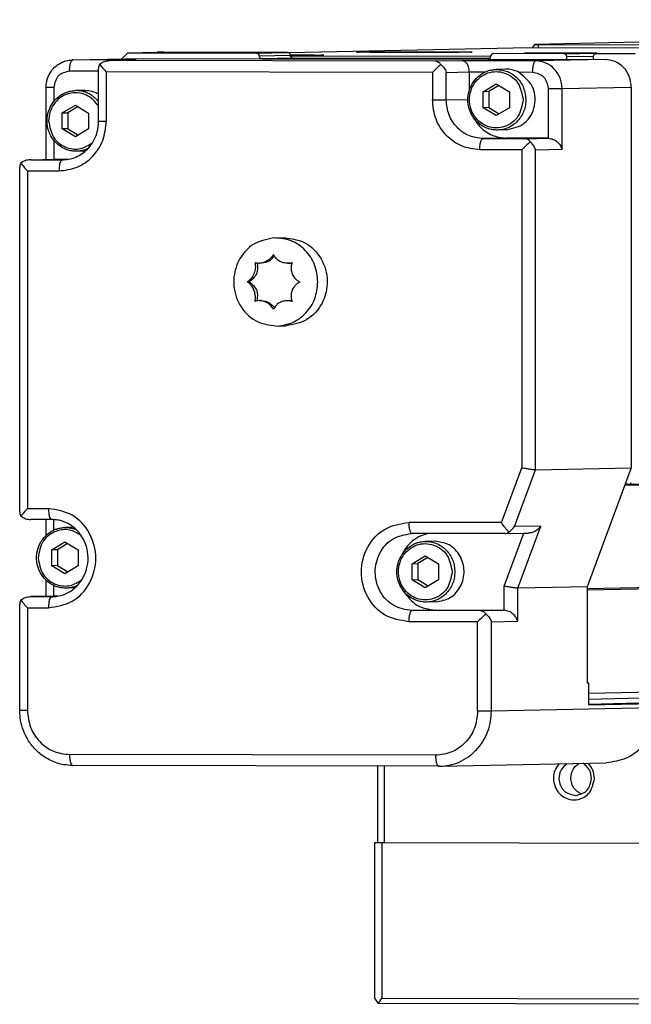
# Model space of a CAD drawing. Header units: inches. Extents: x -235 to 4016, y -109 to 485.
# Tile 11 of 29: x 384 to 412, y 61 to 105. Entities that reach past the tile are written whole.
import ezdxf

# ---------------------------------------------------------------- set-up
doc = ezdxf.new("R2010")
doc.units = ezdxf.units.IN

# ---------------------------------------------------------------- blocks, each defined once
blk = doc.blocks.new('L-26_PERFIL__9', base_point=(767.73, 142.938))
at = {"color": 7, "linetype": 'Continuous'}
for p, q in [((921.521, 210.61), (814.46, 208.371)), ((813.945, 208.06), (792.154, 207.605)), ((844.299, 207.998), (813.945, 208.06)), ((814.254, 208.06), (814.46, 208.371)), ((814.46, 208.371), (814.768, 208.367)), ((814.768, 208.367), (826.008, 208.344)), ((814.768, 208.367), (814.768, 208.059)), ((772.558, 206.96), (778.841, 207.092)), ((777.005, 207.054), (777.526, 207.599)), ((777.526, 207.599), (780.213, 207.655)), ((777.526, 207.599), (789.209, 207.575)), ((778.841, 207.092), (789.697, 207.074)), ((780.803, 207.657), (780.213, 207.655)), ((792.037, 207.634), (780.803, 207.657)), ((789.209, 207.575), (792.037, 207.634)), ((789.453, 207.324), (792.281, 207.383)), ((792.525, 207.133), (789.697, 207.074)), ((789.697, 207.074), (810.212, 207.032)), ((792.284, 207.342), (810.446, 207.305)), ((810.367, 207.096), (792.525, 207.133)), ((810.684, 207.531), (813.506, 207.59)), ((817.119, 207.517), (810.684, 207.531)), ((818.998, 207.578), (813.506, 207.59)), ((817.119, 207.517), (819.982, 207.577)), ((817.363, 207.267), (819.754, 207.317)), ((817.363, 207.012), (817.363, 207.267)), ((819.748, 207.262), (819.748, 207.008)), ((819.982, 207.511), (823.413, 207.583)), ((823.56, 207.504), (819.982, 207.511)), ((772.558, 206.96), (772.505, 206.96)), ((778.254, 206.948), (772.558, 206.96)), ((774.888, 201.399), (774.886, 206.198)), ((775.86, 206.898), (775.89, 206.898)), ((775.89, 206.898), (778.254, 206.948)), ((805.469, 206.838), (775.89, 206.898)), ((778.284, 206.949), (778.254, 206.948)), ((807.863, 206.888), (805.469, 206.838)), ((814.543, 206.874), (807.863, 206.888)), ((810.212, 207.032), (820.825, 207.005)), ((820.825, 207.005), (814.543, 206.874)), ((774.888, 205.949), (772.258, 205.954)), ((805.168, 205.831), (775.589, 205.892)), ((775.589, 205.892), (775.589, 201.392)), ((805.168, 205.831), (805.168, 203.331)), ((806.421, 205.836), (808.516, 205.879)), ((806.421, 203.336), (806.421, 205.836)), ((808.516, 205.879), (808.516, 204.218)), ((808.516, 205.879), (809.962, 205.877)), ((811.798, 206.122), (810.96, 206.105)), ((812.949, 205.87), (814.241, 205.868)), ((770.126, 197.943), (770.126, 204.463)), ((770.826, 204.457), (770.826, 203.196)), ((809.765, 204.078), (810.958, 204.797)), ((811.203, 204.649), (810.274, 204.089)), ((810.958, 204.797), (812.151, 204.073)), ((816.926, 204.369), (823.21, 204.501)), ((823.21, 204.501), (823.21, 170.001)), ((773.631, 204.201), (772.793, 204.183)), ((810.274, 204.089), (809.765, 204.078)), ((809.765, 202.635), (809.765, 204.078)), ((810.274, 204.089), (810.274, 202.645)), ((812.151, 204.073), (812.151, 202.63)), ((815.672, 204.365), (815.672, 199.865)), ((816.926, 198.869), (816.926, 204.369)), ((771.598, 202.157), (772.791, 202.876)), ((773.036, 202.727), (772.107, 202.167)), ((772.791, 202.876), (773.984, 202.152)), ((806.421, 203.336), (808.385, 203.377)), ((810.274, 202.645), (809.765, 202.635)), ((810.958, 201.911), (809.765, 202.635)), ((810.274, 202.645), (811.222, 202.07)), ((812.151, 202.63), (810.958, 201.911)), ((771.598, 202.157), (772.107, 202.167)), ((771.598, 200.713), (771.598, 202.157)), ((772.107, 202.167), (772.107, 200.724)), ((773.984, 202.152), (773.984, 200.708)), ((772.107, 200.724), (771.598, 200.713)), ((772.791, 199.989), (771.598, 200.713)), ((772.107, 200.724), (773.055, 200.148)), ((773.984, 200.708), (772.791, 199.989)), ((811.913, 200.623), (811.075, 200.606)), ((770.826, 199.679), (770.826, 197.957)), ((811.856, 199.873), (809.761, 199.829)), ((809.761, 199.829), (813.58, 199.821)), ((815.672, 199.865), (811.856, 199.873)), ((813.58, 199.821), (815.672, 199.865)), ((773.688, 198.701), (772.908, 198.684)), ((813.278, 198.815), (809.462, 198.823)), ((813.278, 198.815), (813.278, 170.003)), ((814.532, 198.819), (816.926, 198.869)), ((814.532, 169.82), (814.532, 198.819)), ((768.734, 197.913), (768.704, 197.913)), ((768.734, 197.913), (770.826, 197.957)), ((768.734, 197.913), (771.596, 197.908)), ((770.826, 197.957), (772.14, 197.954)), ((771.596, 197.908), (771.667, 197.908)), ((767.73, 166.012), (767.73, 197.213)), ((768.432, 196.907), (768.432, 166.305)), ((768.432, 196.907), (771.295, 196.901)), ((790.88, 190.841), (791.726, 190.858)), ((789.708, 188.545), (789.496, 188.541)), ((792.238, 188.54), (792.029, 188.536)), ((788.556, 186.846), (788.377, 186.842)), ((789.645, 185.142), (789.436, 185.142)), ((792.176, 185.137), (791.963, 185.135)), ((791.047, 182.842), (791.893, 182.86)), ((922.766, 170.477), (822.609, 168.383)), ((822.994, 168.504), (922.842, 170.592)), ((811.428, 165.019), (813.278, 170.003)), ((812.616, 164.661), (814.532, 169.82)), ((814.532, 169.82), (823.21, 170.001)), ((823.21, 170.001), (819.203, 159.21)), ((822.807, 168.54), (822.901, 168.522)), ((822.901, 168.522), (822.994, 168.504)), ((768.432, 166.305), (770.341, 166.301)), ((770.64, 165.308), (768.729, 165.311)), ((770.126, 163.872), (770.126, 165.309)), ((770.826, 164.348), (770.826, 165.301)), ((772.619, 164.6), (771.839, 164.583)), ((811.428, 165.019), (803.021, 165.037)), ((815.01, 164.711), (812.616, 164.661)), ((812.918, 159.078), (815.01, 164.711)), ((811.725, 164.026), (803.318, 164.043)), ((805.358, 163.336), (804.52, 163.319)), ((811.665, 159.262), (813.451, 164.07)), ((811.725, 164.026), (811.741, 164.026)), ((811.741, 164.026), (813.451, 164.07)), ((813.451, 164.07), (813.865, 164.07)), ((770.644, 162.557), (771.837, 163.276)), ((771.153, 162.567), (770.644, 162.557)), ((770.644, 161.113), (770.644, 162.557)), ((772.082, 163.127), (771.153, 162.567)), ((771.153, 162.567), (771.153, 161.124)), ((771.837, 163.276), (773.03, 162.552)), ((773.03, 162.552), (773.03, 161.109)), ((803.325, 161.292), (804.517, 162.011)), ((804.762, 161.863), (803.833, 161.303)), ((804.517, 162.011), (805.71, 161.287)), ((771.153, 161.124), (770.644, 161.113)), ((771.837, 160.389), (770.644, 161.113)), ((771.153, 161.124), (772.101, 160.549)), ((773.03, 161.109), (771.837, 160.389)), ((803.325, 161.292), (803.833, 161.303)), ((803.325, 159.849), (803.325, 161.292)), ((803.833, 161.303), (803.833, 159.859)), ((805.71, 161.287), (805.71, 159.844)), ((921.79, 161.167), (819.203, 159.022)), ((819.203, 158.93), (921.85, 161.077)), ((770.126, 158.341), (770.126, 159.802)), ((803.325, 159.849), (803.833, 159.859)), ((804.517, 159.125), (803.325, 159.849)), ((803.833, 159.859), (804.781, 159.284)), ((805.71, 159.844), (804.517, 159.125)), ((770.826, 158.355), (770.826, 159.323)), ((772.734, 159.101), (771.954, 159.085)), ((811.665, 157.074), (811.665, 159.262)), ((819.203, 159.21), (812.918, 159.078)), ((812.918, 156.078), (812.918, 159.078)), ((819.203, 159.21), (819.203, 150.51)), ((768.704, 158.311), (768.734, 158.312)), ((770.826, 158.355), (768.734, 158.312)), ((768.734, 158.312), (770.642, 158.308)), ((770.642, 158.308), (770.713, 158.308)), ((771.186, 158.355), (770.826, 158.355)), ((767.732, 148.014), (767.73, 157.611)), ((768.432, 157.305), (768.432, 148.008)), ((768.432, 157.305), (770.341, 157.301)), ((805.415, 157.087), (803.322, 157.043)), ((805.473, 157.837), (804.635, 157.82)), ((805.415, 157.087), (811.665, 157.074)), ((809.572, 157.03), (803.322, 157.043)), ((811.665, 157.074), (809.572, 157.03)), ((809.271, 156.024), (803.021, 156.037)), ((809.271, 147.924), (809.271, 156.024)), ((810.524, 156.028), (812.918, 156.078)), ((810.524, 147.928), (810.524, 156.028)), ((922.23, 151.673), (819.322, 149.521)), ((819.322, 149.032), (921.899, 151.177)), ((819.203, 150.51), (819.322, 150.512)), ((819.322, 150.512), (819.322, 148.512)), ((825.607, 148.244), (810.524, 147.928)), ((819.322, 148.578), (822.744, 148.65)), ((819.322, 148.512), (825.607, 148.644)), ((822.744, 148.65), (825.607, 148.644)), ((805.454, 143.932), (772.249, 144)), ((805.752, 142.938), (772.546, 143.007)), ((805.858, 142.939), (820.94, 143.255))]:
    blk.add_line(p, q, dxfattribs=at)
for centre, radius, start, end in [((819.985, 207.324), 0.253, 48.96436, 90.63402), ((775.612, 206.21), 0.725, 147.25661, 180.94769), ((810.886, 200.434), 7.863, 129.07216, 136.65646), ((811.848, 203.595), 2.528, 64.18766, 91.13429), ((818.997, 193.418), 7.863, 129.07216, 136.65646), ((768.455, 197.225), 0.725, 147.25661, 180.94769), ((789.467, 189.703), 1.162, 250.30827, 271.40177), ((791.993, 190.136), 1.601, 271.28886, 286.54028), ((792.209, 189.91), 1.371, 271.21332, 279.38996), ((789.46, 184.037), 1.105, 91.28192, 110.37379), ((792.204, 183.765), 1.372, 80.52142, 91.1744), ((822.815, 168.301), 0.239, 91.96732, 137.76495), ((822.986, 168.743), 0.239, 271.9746, 340.36394), ((768.475, 165.999), 0.745, 179.04621, 212.30221), ((811.375, 165.523), 1.511, 298.52646, 325.22182), ((768.455, 157.623), 0.725, 147.25661, 180.94769), ((814.989, 150.627), 7.863, 129.07216, 136.65646)]:
    blk.add_arc(centre, radius, start, end, dxfattribs=at)
for points, knots in [([(789.209, 207.575), (789.276, 207.559), (789.409, 207.526), (789.439, 207.392), (789.453, 207.324)], [0, 0, 0, 0, 0.1881886, 0.378617, 0.378617, 0.378617, 0.378617]), ([(789.697, 207.074), (789.631, 207.09), (789.497, 207.122), (789.468, 207.257), (789.453, 207.324)], [0, 0, 0, 0, 0.1881886, 0.378617, 0.378617, 0.378617, 0.378617]), ([(792.281, 207.383), (792.266, 207.451), (792.237, 207.585), (792.104, 207.618), (792.037, 207.634)], [0, 0, 0, 0, 0.1904284, 0.378617, 0.378617, 0.378617, 0.378617]), ([(792.278, 207.422), (792.425, 207.422), (792.712, 207.421), (793.119, 207.419), (793.489, 207.417), (793.819, 207.415), (794.119, 207.413), (794.388, 207.411), (794.624, 207.408), (794.828, 207.406), (794.997, 207.403), (795.13, 207.401), (795.226, 207.397), (795.285, 207.397), (795.311, 207.392), (795.318, 207.391)], [0, 0, 0, 0, 0.440597, 0.861113, 1.220195, 1.550501, 1.850891, 2.120221, 2.357351, 2.561139, 2.730444, 2.864127, 2.961051, 3.02009, 3.040224, 3.040224, 3.040224, 3.040224]), ([(792.525, 207.133), (792.459, 207.149), (792.325, 207.182), (792.296, 207.316), (792.281, 207.383)], [0, 0, 0, 0, 0.1881886, 0.378617, 0.378617, 0.378617, 0.378617]), ([(795.318, 207.391), (795.311, 207.39), (795.284, 207.386), (795.223, 207.385), (795.124, 207.381), (794.986, 207.379), (794.812, 207.376), (794.603, 207.374), (794.36, 207.371), (794.085, 207.369), (793.778, 207.367), (793.442, 207.365), (793.077, 207.363), (792.756, 207.362), (792.488, 207.361), (792.351, 207.36), (792.282, 207.36)], [0, 0, 0, 0, 0.020857, 0.081955, 0.182102, 0.320004, 0.494358, 0.703853, 0.947182, 1.223033, 1.530096, 1.867061, 2.232617, 2.625454, 2.829092, 3.036291, 3.036291, 3.036291, 3.036291]), ([(798.284, 207.673), (798.318, 207.675), (798.398, 207.68), (798.478, 207.682), (798.525, 207.683)], [0, 0, 0, 0, 0.1008905, 0.2408309, 0.2408309, 0.2408309, 0.2408309]), ([(808.784, 207.673), (808.777, 207.672), (808.75, 207.667), (808.69, 207.667), (808.59, 207.663), (808.453, 207.661), (808.279, 207.658), (808.07, 207.655), (807.827, 207.653), (807.551, 207.651), (807.245, 207.648), (806.908, 207.646), (806.543, 207.645), (806.051, 207.642), (805.431, 207.641), (804.686, 207.639), (803.92, 207.638), (803.148, 207.638), (802.383, 207.639), (801.637, 207.641), (801.017, 207.642), (800.526, 207.645), (800.161, 207.646), (799.824, 207.648), (799.517, 207.651), (799.242, 207.653), (798.999, 207.655), (798.79, 207.658), (798.616, 207.661), (798.479, 207.663), (798.379, 207.667), (798.318, 207.667), (798.291, 207.672), (798.284, 207.673)], [0, 0, 0, 0, 0.020857, 0.081955, 0.182102, 0.320004, 0.494358, 0.703853, 0.947182, 1.223033, 1.530096, 1.867061, 2.232617, 2.625454, 3.342435, 4.092437, 4.862251, 5.638669, 6.408482, 7.158484, 7.875465, 8.268302, 8.633858, 8.970823, 9.277886, 9.553737, 9.797066, 10.006561, 10.180915, 10.318817, 10.418964, 10.480062, 10.500919, 10.500919, 10.500919, 10.500919]), ([(798.525, 207.683), (798.577, 207.684), (798.692, 207.686), (798.883, 207.689), (799.106, 207.691), (799.361, 207.694), (799.646, 207.696), (799.959, 207.698), (800.299, 207.7), (800.663, 207.702), (801.049, 207.703), (801.457, 207.704), (801.938, 207.706), (802.487, 207.707), (803.1, 207.707), (803.715, 207.707), (804.325, 207.707), (804.925, 207.706), (805.507, 207.705), (806.065, 207.703), (806.549, 207.701), (806.955, 207.699), (807.285, 207.697), (807.585, 207.695), (807.854, 207.692), (808.091, 207.69), (808.294, 207.687), (808.463, 207.685), (808.596, 207.682), (808.693, 207.679), (808.752, 207.678), (808.778, 207.674), (808.784, 207.673)], [0, 0, 0, 0, 0.155812, 0.346698, 0.570902, 0.826666, 1.112234, 1.425848, 1.76575, 2.130184, 2.51739, 2.925613, 3.353093, 3.959673, 4.57468, 5.191671, 5.804203, 6.405832, 6.990115, 7.550608, 8.080869, 8.439951, 8.770258, 9.070647, 9.339978, 9.577108, 9.780896, 9.950201, 10.083884, 10.180807, 10.239847, 10.259981, 10.259981, 10.259981, 10.259981]), ([(810.445, 207.281), (810.431, 207.214), (810.403, 207.082), (810.274, 207.048), (810.212, 207.032)], [0, 0, 0, 0, 0.1896804, 0.3692026, 0.3692026, 0.3692026, 0.3692026]), ([(810.684, 207.531), (810.619, 207.514), (810.488, 207.481), (810.46, 207.349), (810.445, 207.281)], [0, 0, 0, 0, 0.1837285, 0.3736541, 0.3736541, 0.3736541, 0.3736541]), ([(817.363, 207.267), (817.348, 207.334), (817.319, 207.469), (817.185, 207.501), (817.119, 207.517)], [0, 0, 0, 0, 0.1904284, 0.378617, 0.378617, 0.378617, 0.378617]), ([(819.982, 207.577), (819.817, 207.577), (819.489, 207.578), (819.16, 207.578), (818.998, 207.578)], [0, 0, 0, 0, 0.497313, 0.9844059, 0.9844059, 0.9844059, 0.9844059]), ([(819.982, 207.511), (819.919, 207.495), (819.79, 207.46), (819.762, 207.329), (819.748, 207.262)], [0, 0, 0, 0, 0.1795222, 0.3692026, 0.3692026, 0.3692026, 0.3692026]), ([(770.126, 204.463), (770.136, 204.644), (770.155, 204.952), (770.283, 205.373), (770.468, 205.773), (770.763, 206.182), (771.144, 206.517), (771.54, 206.744), (771.976, 206.911), (772.307, 206.942), (772.505, 206.96)], [0, 0, 0, 0, 0.53958, 0.923858, 1.312397, 1.856616, 2.425308, 2.819726, 3.221808, 3.812934, 3.812934, 3.812934, 3.812934]), ([(772.258, 205.954), (772.258, 206.015), (772.26, 206.138), (772.276, 206.321), (772.303, 206.497), (772.34, 206.655), (772.386, 206.785), (772.434, 206.877), (772.482, 206.93), (772.516, 206.953), (772.541, 206.958), (772.552, 206.96), (772.558, 206.96)], [0, 0, 0, 0, 0.182147, 0.369279, 0.551094, 0.716439, 0.85576, 0.963918, 1.02366, 1.070427, 1.081815, 1.101138, 1.101138, 1.101138, 1.101138]), ([(775.002, 206.603), (775.134, 206.688), (775.396, 206.858), (775.707, 206.885), (775.86, 206.898)], [0, 0, 0, 0, 0.4653044, 0.9207968, 0.9207968, 0.9207968, 0.9207968]), ([(775.589, 205.892), (775.475, 206.013), (775.264, 206.238), (775.084, 206.488), (775.002, 206.603)], [0, 0, 0, 0, 0.4980763, 0.9223579, 0.9223579, 0.9223579, 0.9223579]), ([(805.469, 206.838), (805.554, 206.822), (805.746, 206.785), (805.864, 206.627), (805.93, 206.539)], [0, 0, 0, 0, 0.2510594, 0.5672484, 0.5672484, 0.5672484, 0.5672484]), ([(805.93, 206.539), (806.045, 206.434), (806.262, 206.236), (806.371, 205.964), (806.421, 205.836)], [0, 0, 0, 0, 0.4598224, 0.8677705, 0.8677705, 0.8677705, 0.8677705]), ([(808.516, 205.879), (808.505, 206.033), (808.486, 206.306), (808.315, 206.63), (808.106, 206.845), (807.939, 206.874), (807.863, 206.888)], [0, 0, 0, 0, 0.454509, 0.811294, 1.085436, 1.310595, 1.310595, 1.310595, 1.310595]), ([(814.543, 206.874), (814.538, 206.874), (814.528, 206.873), (814.502, 206.867), (814.466, 206.844), (814.418, 206.79), (814.37, 206.699), (814.324, 206.569), (814.287, 206.411), (814.26, 206.235), (814.244, 206.052), (814.242, 205.928), (814.241, 205.868)], [0, 0, 0, 0, 0.012577, 0.031626, 0.078394, 0.138136, 0.246293, 0.385615, 0.55096, 0.732774, 0.919906, 1.102053, 1.102053, 1.102053, 1.102053]), ([(816.926, 204.369), (816.89, 204.696), (816.82, 205.346), (816.273, 206.173), (815.485, 206.757), (814.855, 206.835), (814.543, 206.874)], [0, 0, 0, 0, 0.974133, 1.93689, 2.882361, 3.813477, 3.813477, 3.813477, 3.813477]), ([(823.21, 204.501), (823.175, 204.828), (823.104, 205.478), (822.557, 206.304), (821.769, 206.889), (821.138, 206.967), (820.825, 207.005)], [0, 0, 0, 0, 0.974133, 1.93689, 2.88257, 3.815444, 3.815444, 3.815444, 3.815444]), ([(772.258, 205.954), (771.871, 205.856), (771.084, 205.658), (770.913, 204.862), (770.826, 204.457)], [0, 0, 0, 0, 1.102371, 2.241925, 2.241925, 2.241925, 2.241925]), ([(811.075, 200.606), (810.943, 200.609), (810.679, 200.615), (810.284, 200.705), (809.929, 200.843), (809.476, 201.101), (809.056, 201.481), (808.683, 202.042), (808.453, 202.626), (808.351, 203.35), (808.436, 204.03), (808.693, 204.711), (809.05, 205.23), (809.471, 205.597), (809.825, 205.819), (810.174, 205.972), (810.565, 206.078), (810.829, 206.096), (810.96, 206.105)], [0, 0, 0, 0, 0.395422, 0.791624, 1.207376, 1.533422, 2.354127, 2.873094, 3.544815, 4.219758, 5.04864, 5.565935, 6.395158, 6.905645, 7.23169, 7.647443, 8.043645, 8.439066, 8.439066, 8.439066, 8.439066]), ([(813.391, 203.349), (813.298, 203.88), (813.114, 204.93), (811.766, 205.94), (810.143, 205.944), (808.842, 204.938), (808.364, 203.358), (808.843, 201.778), (810.142, 200.768), (811.765, 200.763), (813.115, 201.77), (813.298, 202.818), (813.391, 203.349)], [0, 0, 0, 0, 1.570073, 3.100648, 4.604378, 6.13191, 7.700164, 9.270243, 10.800807, 12.304538, 13.832081, 15.400327, 15.400327, 15.400327, 15.400327]), ([(810.96, 206.105), (811.311, 206.069), (812.016, 205.997), (812.904, 205.357), (813.522, 204.44), (813.602, 203.714), (813.642, 203.35)], [0, 0, 0, 0, 1.039893, 2.093817, 3.167061, 4.253313, 4.253313, 4.253313, 4.253313]), ([(811.913, 200.623), (812.501, 200.765), (813.693, 201.052), (814.616, 202.783), (814.414, 204.733), (813.434, 205.494), (812.949, 205.87)], [0, 0, 0, 0, 1.7407, 3.532096, 5.345745, 7.119488, 7.119488, 7.119488, 7.119488]), ([(814.241, 205.868), (814.628, 205.768), (815.415, 205.567), (815.586, 204.77), (815.672, 204.365)], [0, 0, 0, 0, 1.10403, 2.245188, 2.245188, 2.245188, 2.245188]), ([(770.826, 204.457), (770.781, 204.457), (770.693, 204.457), (770.563, 204.458), (770.442, 204.458), (770.336, 204.459), (770.249, 204.46), (770.191, 204.461), (770.159, 204.462), (770.143, 204.462), (770.133, 204.463), (770.126, 204.463), (770.126, 204.463)], [0, 0, 0, 0, 0.1345113, 0.2659683, 0.3887372, 0.4969604, 0.5852992, 0.6497871, 0.671277, 0.6798463, 0.6981988, 0.7008206, 0.7008206, 0.7008206, 0.7008206]), ([(772.908, 198.684), (772.794, 198.686), (772.53, 198.692), (772.149, 198.774), (771.776, 198.915), (771.365, 199.145), (770.926, 199.519), (770.565, 200.03), (770.299, 200.652), (770.195, 201.276), (770.246, 202.002), (770.452, 202.654), (770.848, 203.266), (771.282, 203.669), (771.686, 203.912), (772.02, 204.052), (772.38, 204.154), (772.644, 204.172), (772.793, 204.183)], [0, 0, 0, 0, 0.342304, 0.791581, 1.161607, 1.533409, 2.199998, 2.873653, 3.390948, 4.21983, 4.740706, 5.565991, 6.239646, 6.906235, 7.324024, 7.648035, 7.991719, 8.439615, 8.439615, 8.439615, 8.439615]), ([(774.888, 202.722), (774.868, 202.757), (774.827, 202.827), (774.638, 203.114), (774.247, 203.526), (773.559, 203.894), (772.794, 204.025), (772.023, 203.899), (771.329, 203.527), (770.791, 202.955), (770.428, 202.238), (770.381, 201.707), (770.358, 201.437)], [0, 0, 0, 0, 0.120763, 0.242198, 1.03169, 1.792336, 2.545994, 3.316692, 4.093886, 4.863918, 5.644511, 6.450369, 6.450369, 6.450369, 6.450369]), ([(774.888, 203.163), (774.819, 203.246), (774.682, 203.411), (774.443, 203.624), (774.185, 203.806), (773.912, 203.953), (773.632, 204.064), (773.349, 204.138), (773.069, 204.18), (772.884, 204.182), (772.793, 204.183)], [0, 0, 0, 0, 0.322193, 0.642283, 0.95806, 1.267584, 1.569189, 1.861563, 2.143629, 2.415335, 2.415335, 2.415335, 2.415335]), ([(773.631, 204.201), (773.852, 204.19), (774.291, 204.17), (774.689, 203.986), (774.888, 203.895)], [0, 0, 0, 0, 0.655525, 1.304109, 1.304109, 1.304109, 1.304109]), ([(815.672, 204.365), (815.732, 204.365), (815.856, 204.364), (816.046, 204.364), (816.241, 204.365), (816.428, 204.365), (816.597, 204.366), (816.737, 204.367), (816.843, 204.368), (816.902, 204.369), (816.926, 204.369)], [0, 0, 0, 0, 0.178641, 0.372238, 0.570914, 0.762353, 0.934116, 1.076284, 1.183032, 1.253445, 1.253445, 1.253445, 1.253445]), ([(805.168, 203.331), (805.228, 203.331), (805.352, 203.331), (805.542, 203.331), (805.736, 203.331), (805.924, 203.332), (806.092, 203.333), (806.232, 203.333), (806.339, 203.334), (806.398, 203.335), (806.421, 203.336)], [0, 0, 0, 0, 0.178641, 0.372238, 0.570914, 0.762353, 0.934116, 1.076284, 1.183032, 1.253445, 1.253445, 1.253445, 1.253445]), ([(809.462, 198.823), (808.898, 198.892), (807.762, 199.033), (806.343, 200.085), (805.359, 201.572), (805.232, 202.743), (805.168, 203.331)], [0, 0, 0, 0, 1.679174, 3.381397, 5.11436, 6.867799, 6.867799, 6.867799, 6.867799]), ([(809.761, 199.829), (809.322, 199.883), (808.439, 199.992), (807.335, 200.811), (806.57, 201.968), (806.471, 202.878), (806.421, 203.336)], [0, 0, 0, 0, 1.306024, 2.629975, 3.977835, 5.341622, 5.341622, 5.341622, 5.341622]), ([(813.642, 203.35), (813.634, 203.185), (813.616, 202.846), (813.476, 202.342), (813.242, 201.857), (812.912, 201.42), (812.503, 201.062), (812.043, 200.803), (811.561, 200.643), (811.234, 200.618), (811.075, 200.606)], [0, 0, 0, 0, 0.494279, 1.016011, 1.55608, 2.103231, 2.645917, 3.173752, 3.678387, 4.15427, 4.15427, 4.15427, 4.15427]), ([(770.358, 201.437), (770.451, 200.905), (770.635, 199.854), (771.896, 198.918), (773.285, 198.799), (773.985, 199.238), (774.333, 199.457)], [0, 0, 0, 0, 1.570073, 3.100648, 4.314296, 5.519583, 5.519583, 5.519583, 5.519583]), ([(771.295, 196.901), (771.859, 196.968), (772.993, 197.104), (774.414, 198.151), (775.398, 199.635), (775.525, 200.804), (775.589, 201.392)], [0, 0, 0, 0, 1.677794, 3.37673, 5.106465, 6.858583, 6.858583, 6.858583, 6.858583]), ([(771.667, 197.908), (771.893, 197.927), (772.344, 197.965), (772.974, 198.202), (773.536, 198.548), (774.036, 199.016), (774.413, 199.549), (774.7, 200.175), (774.861, 200.779), (774.88, 201.216), (774.888, 201.399)], [0, 0, 0, 0, 0.675788, 1.354952, 1.995646, 2.643385, 3.397313, 3.937748, 4.704076, 5.250395, 5.250395, 5.250395, 5.250395]), ([(775.589, 201.392), (775.544, 201.392), (775.455, 201.393), (775.325, 201.393), (775.205, 201.394), (775.098, 201.395), (775.011, 201.395), (774.953, 201.396), (774.922, 201.397), (774.905, 201.397), (774.896, 201.398), (774.889, 201.399), (774.888, 201.399)], [0, 0, 0, 0, 0.1345113, 0.2659683, 0.3887372, 0.4969604, 0.5852992, 0.6497871, 0.671277, 0.6798463, 0.6981988, 0.7008206, 0.7008206, 0.7008206, 0.7008206]), ([(808.945, 201.664), (809.024, 201.528), (809.183, 201.257), (809.67, 200.679), (810.535, 200.034), (811.418, 199.926), (811.856, 199.873)], [0, 0, 0, 0, 0.46984, 0.940938, 2.26489, 3.570914, 3.570914, 3.570914, 3.570914]), ([(809.462, 198.823), (809.463, 198.883), (809.465, 199.007), (809.481, 199.19), (809.507, 199.366), (809.544, 199.524), (809.59, 199.654), (809.639, 199.746), (809.687, 199.799), (809.721, 199.823), (809.747, 199.826), (809.756, 199.828), (809.761, 199.829)], [0, 0, 0, 0, 0.182147, 0.369279, 0.551094, 0.716439, 0.85576, 0.963918, 1.02366, 1.070427, 1.08517, 1.099912, 1.099912, 1.099912, 1.099912]), ([(814.041, 199.522), (813.975, 199.611), (813.857, 199.769), (813.665, 199.805), (813.58, 199.821)], [0, 0, 0, 0, 0.316189, 0.5672484, 0.5672484, 0.5672484, 0.5672484]), ([(814.532, 198.819), (814.481, 198.947), (814.373, 199.22), (814.156, 199.418), (814.041, 199.522)], [0, 0, 0, 0, 0.4079481, 0.8677705, 0.8677705, 0.8677705, 0.8677705]), ([(815.672, 199.865), (815.829, 199.841), (816.137, 199.795), (816.507, 199.533), (816.785, 199.226), (816.881, 198.984), (816.926, 198.869)], [0, 0, 0, 0, 0.469042, 0.920088, 1.327742, 1.694715, 1.694715, 1.694715, 1.694715]), ([(773.914, 198.917), (773.873, 198.899), (773.79, 198.862), (773.663, 198.816), (773.536, 198.776), (773.409, 198.744), (773.282, 198.719), (773.156, 198.701), (773.032, 198.689), (772.949, 198.686), (772.908, 198.684)], [0, 0, 0, 0, 0.136634, 0.271565, 0.404677, 0.535866, 0.665044, 0.792131, 0.917061, 1.039776, 1.039776, 1.039776, 1.039776]), ([(768.704, 197.913), (768.55, 197.9), (768.239, 197.873), (767.978, 197.703), (767.845, 197.617)], [0, 0, 0, 0, 0.4554946, 0.9207999, 0.9207999, 0.9207999, 0.9207999]), ([(767.845, 197.617), (767.928, 197.503), (768.108, 197.253), (768.319, 197.028), (768.432, 196.907)], [0, 0, 0, 0, 0.4242816, 0.9223579, 0.9223579, 0.9223579, 0.9223579]), ([(771.596, 197.908), (771.54, 197.865), (771.381, 197.743), (771.324, 197.356), (771.305, 197.067), (771.295, 196.901)], [0, 0, 0, 0, 0.206821, 0.583679, 1.090736, 1.090736, 1.090736, 1.090736]), ([(790.88, 190.841), (790.214, 190.717), (788.869, 190.466), (787.451, 188.828), (786.972, 186.758), (787.538, 184.71), (789.022, 183.133), (790.377, 182.939), (791.047, 182.842)], [0, 0, 0, 0, 1.982111, 4.005736, 6.07005, 8.134364, 10.157989, 12.1401, 12.1401, 12.1401, 12.1401]), ([(794.78, 186.834), (794.721, 187.364), (794.605, 188.419), (793.707, 189.753), (792.415, 190.684), (791.389, 190.789), (790.88, 190.841)], [0, 0, 0, 0, 1.580003, 3.141084, 4.674065, 6.186637, 6.186637, 6.186637, 6.186637]), ([(791.726, 190.858), (792.396, 190.762), (793.751, 190.568), (795.235, 188.991), (795.801, 186.943), (795.321, 184.873), (793.904, 183.235), (792.559, 182.984), (791.893, 182.86)], [0, 0, 0, 0, 1.982111, 4.005737, 6.070051, 8.134364, 10.15799, 12.140101, 12.140101, 12.140101, 12.140101]), ([(790.762, 189.337), (790.657, 189.192), (790.453, 188.909), (790.077, 188.673), (789.753, 188.562), (789.581, 188.548), (789.496, 188.541)], [0, 0, 0, 0, 0.534581, 1.037943, 1.299603, 1.555292, 1.555292, 1.555292, 1.555292]), ([(792.029, 188.536), (791.926, 188.54), (791.721, 188.548), (791.371, 188.659), (791, 188.9), (790.842, 189.191), (790.762, 189.337)], [0, 0, 0, 0, 0.310331, 0.610719, 1.09548, 1.589378, 1.589378, 1.589378, 1.589378]), ([(789.076, 188.609), (789.095, 188.435), (789.134, 188.091), (789.005, 187.589), (788.764, 187.143), (788.504, 186.941), (788.377, 186.842)], [0, 0, 0, 0, 0.519376, 1.031406, 1.528628, 2.007994, 2.007994, 2.007994, 2.007994]), ([(789.27, 188.557), (789.296, 188.208), (789.346, 187.516), (788.818, 187.068), (788.556, 186.846)], [0, 0, 0, 0, 0.988133, 1.957825, 1.957825, 1.957825, 1.957825]), ([(790.843, 189.173), (790.691, 188.999), (790.389, 188.651), (789.934, 188.58), (789.708, 188.545)], [0, 0, 0, 0, 0.670927, 1.335077, 1.335077, 1.335077, 1.335077]), ([(792.449, 188.602), (792.41, 188.483), (792.343, 188.283), (792.35, 188), (792.379, 187.778), (792.445, 187.583), (792.53, 187.396), (792.661, 187.213), (792.851, 186.999), (793.037, 186.894), (793.148, 186.832)], [0, 0, 0, 0, 0.371938, 0.62608, 0.841859, 1.040556, 1.239562, 1.456609, 1.713408, 2.091014, 2.091014, 2.091014, 2.091014]), ([(789.076, 185.073), (789.095, 185.193), (789.127, 185.396), (789.096, 185.674), (789.054, 185.895), (788.986, 186.088), (788.905, 186.274), (788.788, 186.457), (788.627, 186.668), (788.469, 186.778), (788.377, 186.842)], [0, 0, 0, 0, 0.361016, 0.615667, 0.833296, 1.032953, 1.230651, 1.441318, 1.683323, 2.017106, 2.017106, 2.017106, 2.017106]), ([(788.556, 186.846), (788.819, 186.622), (789.348, 186.171), (789.295, 185.476), (789.268, 185.125)], [0, 0, 0, 0, 0.974544, 1.966171, 1.966171, 1.966171, 1.966171]), ([(791.047, 182.842), (791.54, 182.912), (792.532, 183.052), (793.763, 183.986), (794.615, 185.293), (794.725, 186.318), (794.78, 186.834)], [0, 0, 0, 0, 1.471328, 2.961581, 4.478483, 6.014548, 6.014548, 6.014548, 6.014548]), ([(793.148, 186.832), (793.037, 186.77), (792.851, 186.666), (792.661, 186.452), (792.53, 186.269), (792.445, 186.082), (792.379, 185.888), (792.35, 185.667), (792.343, 185.384), (792.41, 185.185), (792.449, 185.066)], [0, 0, 0, 0, 0.377412, 0.633988, 0.850989, 1.049855, 1.248134, 1.46337, 1.717068, 2.088327, 2.088327, 2.088327, 2.088327]), ([(790.762, 184.337), (790.714, 184.414), (790.629, 184.546), (790.484, 184.7), (790.336, 184.824), (790.181, 184.936), (790.001, 185.025), (789.818, 185.095), (789.659, 185.125), (789.53, 185.139), (789.468, 185.141), (789.436, 185.142)], [0, 0, 0, 0, 0.270429, 0.470073, 0.633359, 0.848579, 1.042809, 1.233165, 1.434507, 1.524648, 1.621854, 1.621854, 1.621854, 1.621854]), ([(789.645, 185.142), (789.884, 185.113), (790.364, 185.055), (790.683, 184.691), (790.844, 184.508)], [0, 0, 0, 0, 0.695897, 1.399655, 1.399655, 1.399655, 1.399655]), ([(791.963, 185.135), (791.939, 185.134), (791.893, 185.131), (791.776, 185.12), (791.62, 185.093), (791.433, 185.023), (791.256, 184.936), (791.11, 184.824), (790.978, 184.701), (790.856, 184.546), (790.796, 184.413), (790.762, 184.337)], [0, 0, 0, 0, 0.071098, 0.138624, 0.351761, 0.545037, 0.735932, 0.940828, 1.093872, 1.278319, 1.52715, 1.52715, 1.52715, 1.52715]), ([(792.449, 185.066), (792.356, 185.091), (792.197, 185.134), (792.032, 185.135), (791.963, 185.135)], [0, 0, 0, 0, 0.2865791, 0.4929363, 0.4929363, 0.4929363, 0.4929363]), ([(813.278, 170.003), (813.407, 169.979), (813.659, 169.931), (814.014, 169.876), (814.303, 169.833), (814.468, 169.823), (814.532, 169.82)], [0, 0, 0, 0, 0.392054, 0.769772, 1.076554, 1.267629, 1.267629, 1.267629, 1.267629]), ([(768.432, 166.305), (768.319, 166.185), (768.109, 165.962), (767.928, 165.715), (767.845, 165.601)], [0, 0, 0, 0, 0.4963524, 0.9173436, 0.9173436, 0.9173436, 0.9173436]), ([(770.341, 166.301), (770.351, 166.136), (770.37, 165.85), (770.426, 165.465), (770.584, 165.348), (770.64, 165.308)], [0, 0, 0, 0, 0.505345, 0.877743, 1.079255, 1.079255, 1.079255, 1.079255]), ([(770.341, 157.301), (771.092, 157.424), (772.611, 157.671), (774.244, 159.477), (774.832, 161.793), (774.243, 164.11), (772.612, 165.922), (771.092, 166.176), (770.341, 166.301)], [0, 0, 0, 0, 2.228726, 4.502964, 6.824127, 9.147583, 11.426499, 13.657613, 13.657613, 13.657613, 13.657613]), ([(767.845, 165.601), (767.982, 165.514), (768.252, 165.342), (768.571, 165.322), (768.729, 165.311)], [0, 0, 0, 0, 0.477334, 0.944094, 0.944094, 0.944094, 0.944094]), ([(770.713, 158.308), (770.857, 158.317), (771.192, 158.338), (771.691, 158.472), (772.155, 158.682), (772.704, 159.039), (773.198, 159.542), (773.594, 160.206), (773.866, 160.937), (773.982, 161.845), (773.844, 162.75), (773.554, 163.474), (773.143, 164.129), (772.623, 164.634), (772.062, 164.974), (771.635, 165.152), (771.16, 165.279), (770.828, 165.297), (770.64, 165.308)], [0, 0, 0, 0, 0.432928, 1.003715, 1.537623, 1.955008, 2.965916, 3.614043, 4.263013, 5.293296, 6.323901, 6.973399, 7.62174, 8.632715, 9.10933, 9.582592, 10.015692, 10.578338, 10.578338, 10.578338, 10.578338]), ([(771.954, 159.085), (771.805, 159.089), (771.54, 159.097), (771.176, 159.183), (770.836, 159.309), (770.468, 159.51), (770.009, 159.879), (769.568, 160.465), (769.318, 161.157), (769.248, 161.779), (769.292, 162.402), (769.482, 163.005), (769.859, 163.624), (770.284, 164.043), (770.732, 164.313), (771.099, 164.466), (771.461, 164.56), (771.725, 164.576), (771.839, 164.583)], [0, 0, 0, 0, 0.447896, 0.79158, 1.115591, 1.53338, 2.043866, 2.873089, 3.698374, 4.21925, 4.740126, 5.565411, 6.084378, 6.905083, 7.322873, 7.646883, 8.096159, 8.438463, 8.438463, 8.438463, 8.438463]), ([(773.295, 163.871), (772.955, 164.068), (772.273, 164.464), (770.929, 164.34), (769.68, 163.419), (769.497, 162.369), (769.404, 161.838)], [0, 0, 0, 0, 1.153119, 2.31552, 3.843063, 5.41131, 5.41131, 5.41131, 5.41131]), ([(771.839, 164.583), (771.88, 164.584), (771.963, 164.584), (772.087, 164.577), (772.213, 164.564), (772.341, 164.544), (772.469, 164.518), (772.598, 164.484), (772.727, 164.442), (772.811, 164.409), (772.854, 164.392)], [0, 0, 0, 0, 0.122717, 0.247167, 0.373958, 0.502984, 0.634175, 0.767448, 0.902707, 1.039843, 1.039843, 1.039843, 1.039843]), ([(803.021, 156.037), (802.269, 156.163), (800.75, 156.417), (799.118, 158.228), (798.53, 160.545), (799.117, 162.861), (800.751, 164.667), (802.269, 164.914), (803.021, 165.037)], [0, 0, 0, 0, 2.231114, 4.51003, 6.833485, 9.154648, 11.428887, 13.657613, 13.657613, 13.657613, 13.657613]), ([(803.021, 165.037), (803.022, 164.976), (803.024, 164.853), (803.04, 164.671), (803.067, 164.496), (803.103, 164.339), (803.15, 164.212), (803.197, 164.12), (803.247, 164.071), (803.281, 164.041), (803.306, 164.043), (803.314, 164.043), (803.318, 164.043)], [0, 0, 0, 0, 0.181938, 0.368403, 0.549069, 0.712835, 0.850278, 0.956495, 1.014433, 1.065548, 1.077562, 1.089576, 1.089576, 1.089576, 1.089576]), ([(812.097, 164.196), (811.979, 164.316), (811.732, 164.571), (811.533, 164.865), (811.428, 165.019)], [0, 0, 0, 0, 0.503523, 1.063031, 1.063031, 1.063031, 1.063031]), ([(815.01, 164.711), (814.948, 164.632), (814.813, 164.461), (814.542, 164.26), (814.218, 164.11), (813.983, 164.083), (813.865, 164.07)], [0, 0, 0, 0, 0.302373, 0.64981, 1.003538, 1.356514, 1.356514, 1.356514, 1.356514]), ([(803.322, 157.043), (802.741, 157.139), (801.567, 157.334), (800.3, 158.725), (799.83, 160.51), (800.262, 162.304), (801.5, 163.719), (802.669, 163.935), (803.247, 164.042)], [0, 0, 0, 0, 1.725128, 3.485262, 5.279729, 7.073316, 8.831467, 10.553915, 10.553915, 10.553915, 10.553915]), ([(804.863, 164.04), (804.619, 163.98), (804.133, 163.861), (803.477, 163.474), (802.912, 162.955), (802.608, 162.508), (802.466, 162.236), (802.445, 162.194), (802.435, 162.173)], [0, 0, 0, 0, 0.748614, 1.496772, 2.254942, 3.033432, 3.104044, 3.17452, 3.17452, 3.17452, 3.17452]), ([(803.318, 164.043), (803.312, 164.043), (803.3, 164.043), (803.283, 164.043), (803.265, 164.043), (803.253, 164.042), (803.247, 164.042)], [0, 0, 0, 0, 0.018092, 0.0357715, 0.05344223, 0.07112409, 0.07112409, 0.07112409, 0.07112409]), ([(805.473, 157.837), (805.93, 157.923), (806.855, 158.095), (807.829, 159.221), (808.159, 160.644), (807.77, 162.052), (806.75, 163.136), (805.818, 163.27), (805.358, 163.336)], [0, 0, 0, 0, 1.362701, 2.753944, 4.173159, 5.592375, 6.983618, 8.346319, 8.346319, 8.346319, 8.346319]), ([(811.741, 164.026), (811.804, 164.035), (811.94, 164.054), (812.042, 164.146), (812.097, 164.196)], [0, 0, 0, 0, 0.1871768, 0.4019287, 0.4019287, 0.4019287, 0.4019287]), ([(804.635, 157.82), (804.503, 157.823), (804.238, 157.83), (803.858, 157.916), (803.503, 158.051), (803.046, 158.305), (802.616, 158.695), (802.242, 159.256), (802.012, 159.84), (801.911, 160.565), (801.995, 161.244), (802.216, 161.828), (802.539, 162.36), (802.964, 162.778), (803.412, 163.048), (803.747, 163.188), (804.106, 163.289), (804.37, 163.308), (804.52, 163.319)], [0, 0, 0, 0, 0.395422, 0.791624, 1.16165, 1.533452, 2.354157, 2.873124, 3.544845, 4.219788, 5.04867, 5.565966, 6.084933, 6.905638, 7.323428, 7.647438, 7.991122, 8.439018, 8.439018, 8.439018, 8.439018]), ([(806.95, 160.563), (806.857, 161.095), (806.674, 162.144), (805.326, 163.155), (803.703, 163.158), (802.401, 162.152), (801.924, 160.572), (802.402, 158.992), (803.701, 157.982), (805.324, 157.977), (806.674, 158.984), (806.858, 160.032), (806.95, 160.563)], [0, 0, 0, 0, 1.570073, 3.100648, 4.604378, 6.13191, 7.700164, 9.270243, 10.800807, 12.304538, 13.832081, 15.400327, 15.400327, 15.400327, 15.400327]), ([(804.52, 163.319), (804.681, 163.313), (805.015, 163.301), (805.513, 163.155), (805.994, 162.904), (806.424, 162.547), (806.775, 162.103), (807.024, 161.605), (807.174, 161.085), (807.192, 160.734), (807.201, 160.564)], [0, 0, 0, 0, 0.483886, 0.999101, 1.54073, 2.099893, 2.665295, 3.224126, 3.763822, 4.274223, 4.274223, 4.274223, 4.274223]), ([(769.404, 161.838), (769.497, 161.305), (769.681, 160.254), (770.941, 159.318), (772.331, 159.199), (773.031, 159.638), (773.379, 159.857)], [0, 0, 0, 0, 1.570073, 3.100648, 4.314434, 5.519868, 5.519868, 5.519868, 5.519868]), ([(807.201, 160.564), (807.193, 160.399), (807.176, 160.06), (807.035, 159.556), (806.801, 159.071), (806.471, 158.634), (806.062, 158.277), (805.602, 158.018), (805.12, 157.857), (804.793, 157.832), (804.635, 157.82)], [0, 0, 0, 0, 0.494279, 1.016011, 1.55608, 2.103231, 2.645917, 3.173752, 3.678387, 4.15427, 4.15427, 4.15427, 4.15427]), ([(772.96, 159.318), (772.918, 159.299), (772.836, 159.262), (772.709, 159.216), (772.582, 159.177), (772.455, 159.145), (772.328, 159.119), (772.202, 159.101), (772.078, 159.089), (771.995, 159.086), (771.954, 159.085)], [0, 0, 0, 0, 0.136642, 0.271579, 0.404697, 0.535894, 0.665078, 0.792172, 0.917107, 1.039828, 1.039828, 1.039828, 1.039828]), ([(812.918, 159.078), (812.855, 159.082), (812.689, 159.092), (812.4, 159.135), (812.046, 159.189), (811.793, 159.237), (811.665, 159.262)], [0, 0, 0, 0, 0.19102, 0.497706, 0.875491, 1.267629, 1.267629, 1.267629, 1.267629]), ([(767.845, 158.016), (767.978, 158.102), (768.239, 158.271), (768.55, 158.298), (768.704, 158.311)], [0, 0, 0, 0, 0.4653053, 0.9207999, 0.9207999, 0.9207999, 0.9207999]), ([(767.845, 158.016), (767.928, 157.901), (768.108, 157.651), (768.319, 157.427), (768.432, 157.305)], [0, 0, 0, 0, 0.4242816, 0.9223579, 0.9223579, 0.9223579, 0.9223579]), ([(770.642, 158.308), (770.586, 158.265), (770.427, 158.143), (770.369, 157.756), (770.351, 157.467), (770.341, 157.301)], [0, 0, 0, 0, 0.206821, 0.583679, 1.090736, 1.090736, 1.090736, 1.090736]), ([(802.535, 158.821), (802.902, 158.331), (803.629, 157.363), (804.824, 157.178), (805.415, 157.087)], [0, 0, 0, 0, 1.759957, 3.483357, 3.483357, 3.483357, 3.483357]), ([(803.322, 157.043), (803.318, 157.043), (803.308, 157.043), (803.282, 157.036), (803.246, 157.014), (803.198, 156.959), (803.149, 156.868), (803.104, 156.738), (803.067, 156.58), (803.04, 156.404), (803.024, 156.221), (803.022, 156.098), (803.021, 156.037)], [0, 0, 0, 0, 0.012577, 0.031626, 0.078394, 0.138136, 0.246293, 0.385615, 0.55096, 0.732774, 0.919906, 1.102053, 1.102053, 1.102053, 1.102053]), ([(809.572, 157.03), (809.657, 157.014), (809.849, 156.978), (809.967, 156.82), (810.033, 156.732)], [0, 0, 0, 0, 0.2510594, 0.5672484, 0.5672484, 0.5672484, 0.5672484]), ([(810.033, 156.732), (810.148, 156.627), (810.365, 156.429), (810.473, 156.156), (810.524, 156.028)], [0, 0, 0, 0, 0.4598224, 0.8677705, 0.8677705, 0.8677705, 0.8677705]), ([(812.918, 156.078), (812.873, 156.193), (812.777, 156.435), (812.498, 156.741), (812.132, 157.011), (811.823, 157.053), (811.665, 157.074)], [0, 0, 0, 0, 0.366688, 0.774846, 1.226152, 1.696117, 1.696117, 1.696117, 1.696117]), ([(825.607, 148.244), (825.538, 147.599), (825.401, 146.318), (824.336, 144.684), (822.796, 143.516), (821.556, 143.342), (820.94, 143.255)], [0, 0, 0, 0, 1.920082, 3.816209, 5.679026, 7.518185, 7.518185, 7.518185, 7.518185]), ([(772.546, 143.007), (772.273, 143.022), (771.591, 143.059), (770.683, 143.362), (769.775, 143.883), (769.015, 144.551), (768.425, 145.369), (768.028, 146.22), (767.78, 147.077), (767.748, 147.702), (767.732, 148.014)], [0, 0, 0, 0, 0.820253, 2.042784, 2.824717, 3.952598, 5.047147, 5.827491, 6.762375, 7.699283, 7.699283, 7.699283, 7.699283]), ([(767.732, 148.014), (767.732, 148.014), (767.736, 148.014), (767.745, 148.013), (767.761, 148.013), (767.795, 148.012), (767.855, 148.011), (767.942, 148.01), (768.048, 148.01), (768.169, 148.009), (768.299, 148.009), (768.387, 148.008), (768.432, 148.008)], [0, 0, 0, 0, 0.0015673, 0.0125383, 0.0253274, 0.0510368, 0.1155247, 0.2038635, 0.3120868, 0.4348556, 0.5663126, 0.7008239, 0.7008239, 0.7008239, 0.7008239]), ([(768.432, 148.008), (768.489, 147.485), (768.602, 146.445), (769.477, 145.123), (770.738, 144.187), (771.748, 144.062), (772.249, 144)], [0, 0, 0, 0, 1.558613, 3.099024, 4.612111, 6.10471, 6.10471, 6.10471, 6.10471]), ([(809.271, 147.924), (809.214, 147.401), (809.101, 146.362), (808.227, 145.043), (806.964, 144.112), (805.955, 143.992), (805.454, 143.932)], [0, 0, 0, 0, 1.557439, 3.09498, 4.605145, 6.096518, 6.096518, 6.096518, 6.096518]), ([(805.858, 142.939), (806.146, 142.962), (806.741, 143.007), (807.617, 143.299), (808.453, 143.77), (809.197, 144.42), (809.797, 145.214), (810.223, 146.096), (810.478, 147.012), (810.509, 147.629), (810.524, 147.928)], [0, 0, 0, 0, 0.865243, 1.78276, 2.74246, 3.729161, 4.723982, 5.705925, 6.654529, 7.553218, 7.553218, 7.553218, 7.553218]), ([(810.524, 147.928), (810.501, 147.928), (810.442, 147.927), (810.335, 147.926), (810.195, 147.925), (810.027, 147.925), (809.839, 147.924), (809.645, 147.924), (809.455, 147.924), (809.33, 147.924), (809.271, 147.924)], [0, 0, 0, 0, 0.070413, 0.177161, 0.319329, 0.491092, 0.682531, 0.881207, 1.074804, 1.253445, 1.253445, 1.253445, 1.253445]), ([(772.249, 144), (772.25, 143.94), (772.252, 143.817), (772.268, 143.634), (772.294, 143.459), (772.331, 143.303), (772.377, 143.175), (772.426, 143.086), (772.473, 143.034), (772.508, 143.012), (772.533, 143.008), (772.543, 143.007), (772.546, 143.007)], [0, 0, 0, 0, 0.181938, 0.368403, 0.549069, 0.712835, 0.850278, 0.956495, 1.013545, 1.058601, 1.077553, 1.088246, 1.088246, 1.088246, 1.088246]), ([(805.454, 143.932), (805.455, 143.871), (805.457, 143.749), (805.473, 143.566), (805.5, 143.391), (805.537, 143.234), (805.583, 143.106), (805.631, 143.017), (805.678, 142.966), (805.713, 142.944), (805.738, 142.94), (805.748, 142.939), (805.752, 142.938)], [0, 0, 0, 0, 0.181938, 0.368403, 0.549069, 0.712835, 0.850278, 0.956495, 1.013545, 1.058601, 1.077758, 1.088659, 1.088659, 1.088659, 1.088659]), ([(805.858, 142.939), (805.849, 142.939), (805.831, 142.939), (805.805, 142.939), (805.778, 142.938), (805.761, 142.938), (805.752, 142.938)], [0, 0, 0, 0, 0.0265906, 0.0532039, 0.0796777, 0.1061837, 0.1061837, 0.1061837, 0.1061837])]:
    blk.add_open_spline(points, degree=3, knots=knots, dxfattribs=at)
blk = doc.blocks.new('L-28_CABEZA__10', base_point=(799.939, 121.36))
at = {"color": 7, "linetype": 'Continuous'}
for p, q in [((826.513, 147.427), (825.539, 147.407)), ((827.766, 147.432), (826.513, 147.427)), ((858.3, 147.369), (827.766, 147.432)), ((855.092, 147.269), (849.407, 147.15)), ((854.765, 147.273), (858.954, 147.361)), ((854.765, 147.273), (855.092, 147.269)), ((855.092, 147.269), (855.092, 131.621)), ((858.954, 147.361), (858.3, 147.369)), ((858.954, 136.513), (858.954, 147.361)), ((825.408, 146.818), (831.367, 146.806)), ((832.62, 146.81), (831.367, 146.806)), ((831.367, 146.806), (831.367, 135.958)), ((832.62, 146.81), (836.81, 146.897)), ((832.62, 135.962), (832.62, 146.81)), ((837.437, 146.9), (836.81, 146.897)), ((836.81, 131.25), (836.81, 146.897)), ((843.122, 147.018), (837.437, 146.9)), ((837.437, 146.9), (837.437, 131.252)), ((842.795, 147.023), (848.78, 147.148)), ((842.795, 147.023), (843.122, 147.018)), ((843.122, 131.371), (843.122, 147.018)), ((848.78, 147.148), (849.407, 147.15)), ((848.78, 147.148), (848.78, 131.5)), ((849.407, 131.503), (849.407, 147.15)), ((851.333, 145.495), (850.417, 140.173)), ((853.166, 145.534), (851.333, 145.495)), ((854.082, 140.25), (853.166, 145.534)), ((839.363, 145.245), (838.447, 139.923)), ((840.788, 145.131), (839.338, 145.1)), ((841.196, 145.283), (839.363, 145.245)), ((841.677, 139.999), (840.788, 145.131)), ((840.8, 145.131), (840.788, 145.131)), ((842.112, 140), (841.196, 145.283)), ((852.758, 145.381), (851.308, 145.351)), ((852.77, 145.381), (852.758, 145.381)), ((853.647, 140.25), (852.758, 145.381)), ((800.178, 142.95), (800.178, 136.029)), ((800.833, 136.021), (800.833, 142.949)), ((850.417, 140.173), (851.333, 134.89)), ((850.431, 140.256), (853.647, 140.25)), ((852.758, 135.081), (853.647, 140.25)), ((853.166, 134.928), (854.082, 140.25)), ((839.363, 134.64), (838.447, 139.923)), ((838.461, 140.006), (841.677, 139.999)), ((841.677, 139.999), (840.788, 134.831)), ((842.112, 140), (841.196, 134.678)), ((799.939, 121.93), (799.939, 136.03)), ((799.939, 136.03), (800.178, 136.029)), ((800.178, 136.029), (800.594, 136.021)), ((800.594, 136.021), (800.594, 121.922)), ((800.594, 136.021), (800.833, 136.021)), ((800.833, 136.021), (831.367, 135.958)), ((831.367, 135.958), (831.605, 135.958)), ((831.605, 135.958), (832.62, 135.962)), ((831.605, 121.858), (831.605, 135.958)), ((832.62, 135.962), (832.858, 135.962)), ((832.858, 135.962), (835.537, 136.023)), ((832.858, 135.962), (832.858, 121.862)), ((835.688, 136.026), (835.537, 136.023)), ((835.688, 136.026), (835.776, 136.023)), ((835.926, 135.526), (835.776, 136.023)), ((856.036, 136.452), (855.887, 136.449)), ((855.887, 136.449), (855.887, 135.949)), ((855.887, 131.649), (855.887, 135.949)), ((855.887, 135.949), (856.125, 135.948)), ((856.275, 136.452), (856.036, 136.452)), ((856.275, 136.452), (856.125, 135.948)), ((856.125, 135.948), (856.125, 131.648)), ((858.954, 136.513), (856.275, 136.452)), ((859.735, 136.546), (858.954, 136.547)), ((860.39, 136.538), (858.954, 136.513)), ((860.39, 136.538), (859.735, 136.546)), ((860.39, 122.438), (860.39, 136.538)), ((835.926, 135.526), (835.926, 131.226)), ((839.33, 134.834), (840.788, 134.831)), ((840.788, 134.831), (839.335, 134.801)), ((851.3, 135.084), (852.758, 135.081)), ((851.305, 135.051), (852.758, 135.081)), ((851.333, 134.89), (853.166, 134.928)), ((841.196, 134.678), (839.363, 134.64)), ((836.81, 131.25), (835.926, 131.226)), ((836.81, 131.25), (837.437, 131.252)), ((843.122, 131.371), (837.437, 131.252)), ((848.78, 131.5), (843.122, 131.382)), ((849.407, 131.503), (848.78, 131.5)), ((855.092, 131.621), (849.407, 131.503)), ((855.887, 131.649), (855.092, 131.632)), ((855.887, 131.649), (856.125, 131.648)), ((836.45, 122.337), (847.661, 122.574)), ((836.45, 121.937), (836.45, 122.337)), ((847.661, 122.574), (847.976, 122.573)), ((847.976, 122.573), (847.986, 122.573)), ((847.986, 122.573), (848.033, 122.58)), ((848.033, 122.58), (848.27, 122.587)), ((848.281, 122.586), (848.27, 122.587)), ((848.596, 122.586), (848.281, 122.586)), ((848.606, 122.586), (848.596, 122.586)), ((848.673, 122.594), (848.606, 122.586)), ((848.673, 122.594), (849.142, 122.602)), ((849.142, 122.602), (855.601, 122.738)), ((855.124, 122.239), (855.601, 122.738)), ((855.601, 122.338), (855.124, 121.839)), ((855.601, 122.738), (855.601, 122.338)), ((855.601, 122.338), (860.39, 122.438)), ((860.39, 122.438), (860.063, 121.942)), ((800.267, 121.426), (799.939, 121.93)), ((800.267, 121.426), (800.594, 121.922)), ((832.232, 121.36), (800.267, 121.426)), ((800.594, 121.922), (831.605, 121.858)), ((831.605, 121.858), (832.232, 121.36)), ((832.232, 121.36), (832.858, 121.862)), ((835.973, 121.438), (832.232, 121.36)), ((832.858, 121.862), (836.45, 121.937)), ((835.973, 121.438), (836.45, 121.937)), ((855.124, 122.239), (836.363, 121.846)), ((837.71, 121.875), (855.124, 121.839)), ((855.124, 121.839), (860.063, 121.942))]:
    blk.add_line(p, q, dxfattribs=at)
for centre, radius, start, end in [((852.745, 146.036), 0.655, 272.20375, 309.95122), ((840.775, 145.786), 0.655, 272.20375, 309.95122), ((840.774, 134.174), 0.657, 50.07007, 88.82006), ((852.744, 134.425), 0.657, 50.07007, 88.82006)]:
    blk.add_arc(centre, radius, start, end, dxfattribs=at)
for points, knots in [([(824.241, 148.647), (824.242, 148.728), (824.244, 148.891), (824.247, 149.053), (824.248, 149.135)], [0, 0, 0, 0, 0.2439594, 0.4879118, 0.4879118, 0.4879118, 0.4879118]), ([(816.645, 143.165), (816.508, 142.972), (816.227, 142.576), (816.06, 141.588), (816.53, 140.332), (817.995, 139.667), (819.538, 140.327), (819.758, 141.325), (819.869, 141.832)], [0, 0, 0, 0, 0.703009, 1.439789, 2.923295, 4.358533, 5.791615, 7.273035, 7.273035, 7.273035, 7.273035]), ([(817.387, 143.18), (817.182, 143.006), (816.764, 142.648), (816.55, 141.691), (816.977, 140.569), (817.77, 140.381), (818.161, 140.288)], [0, 0, 0, 0, 0.78674, 1.613328, 2.791714, 3.931669, 3.931669, 3.931669, 3.931669]), ([(817.718, 141.863), (817.755, 142.142), (817.827, 142.685), (818.249, 143.033), (818.455, 143.203)], [0, 0, 0, 0, 0.809534, 1.580491, 1.580491, 1.580491, 1.580491]), ([(819.607, 141.835), (819.566, 142.125), (819.487, 142.693), (819.034, 143.041), (818.813, 143.21)], [0, 0, 0, 0, 0.843614, 1.646116, 1.646116, 1.646116, 1.646116]), ([(819.869, 141.832), (819.843, 142.096), (819.792, 142.613), (819.471, 143.022), (819.315, 143.221)], [0, 0, 0, 0, 0.77968, 1.523787, 1.523787, 1.523787, 1.523787]), ([(818.693, 140.404), (818.423, 140.566), (817.872, 140.899), (817.77, 141.537), (817.718, 141.863)], [0, 0, 0, 0, 0.896349, 1.837344, 1.837344, 1.837344, 1.837344]), ([(818.161, 140.288), (818.553, 140.395), (819.35, 140.612), (819.52, 141.423), (819.607, 141.835)], [0, 0, 0, 0, 1.124659, 2.286829, 2.286829, 2.286829, 2.286829]), ([(853.647, 140.25), (853.689, 140.25), (853.762, 140.25), (853.877, 140.25), (853.98, 140.25), (854.052, 140.25), (854.082, 140.25)], [0, 0, 0, 0, 0.1253091, 0.2179303, 0.3462037, 0.434465, 0.434465, 0.434465, 0.434465]), ([(841.677, 139.999), (841.719, 139.999), (841.792, 139.999), (841.907, 139.999), (842.01, 139.999), (842.082, 140), (842.112, 140)], [0, 0, 0, 0, 0.1253091, 0.2179303, 0.3462037, 0.434465, 0.434465, 0.434465, 0.434465])]:
    blk.add_open_spline(points, degree=3, knots=knots, dxfattribs=at)
blk = doc.blocks.new('L-28__11', base_point=(767.73, 121.36))
for name, p in [('L-26_PERFIL__9', (767.73, 142.938)), ('L-28_CABEZA__10', (799.939, 121.36))]:
    blk.add_blockref(name, p)
blk = doc.blocks.new('A1', base_point=(1051.49, 169.59))
blk.add_blockref('L-28__11', (767.73, 121.36))

msp = doc.modelspace()

# ---------------------------------------------------------------- block references
at = {"xscale": 0.5, "yscale": 0.5, "zscale": 0.5}
msp.add_blockref('A1', (525.745, 84.795), dxfattribs=at)

doc.saveas('drawing.dxf')
